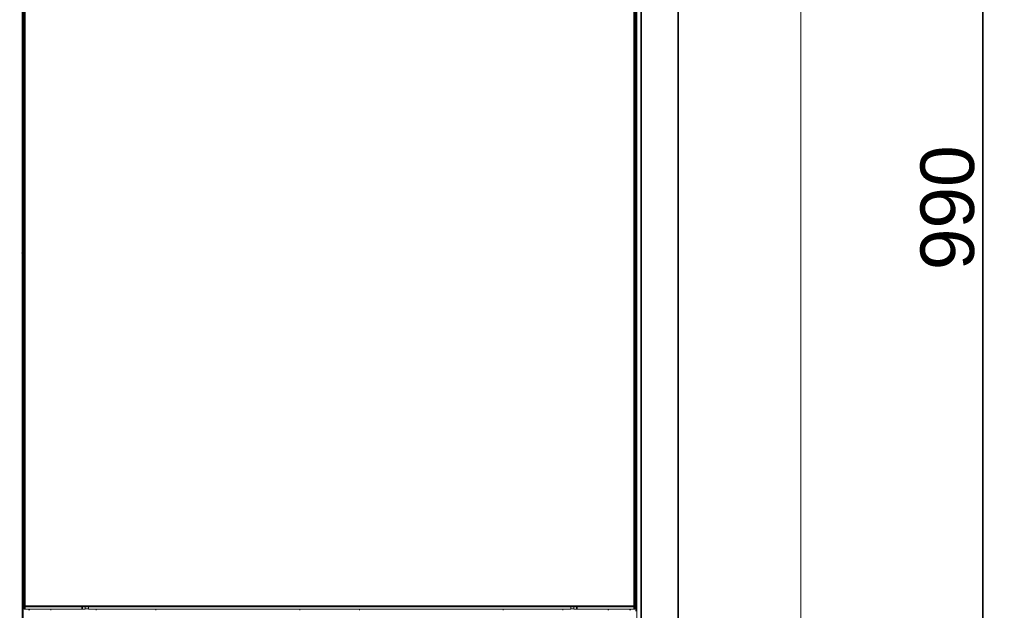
# Model space of a CAD drawing. Header units: millimetres. Extents: x 4 to 1188, y 1 to 840.
# Tile 130 of 210: x 661 to 753, y 320 to 375. Entities that reach past the tile are written whole.
import ezdxf

# ---------------------------------------------------------------- set-up
doc = ezdxf.new("R2010")
doc.units = ezdxf.units.MM
doc.layers.add('1', color=7, linetype='Continuous')
doc.styles.add('Arial Unicode MS', font='Arial Unicode MS')
doc.dimstyles.get("Standard").update_dxf_attribs({"dimtxt": 0.18, "dimasz": 0.18, "dimexe": 0.18, "dimexo": 0.0625, "dimgap": 0.09, "dimtad": 0, "dimtih": 1, "dimtoh": 1, "dimdec": 4, "dimzin": 0, "dimdsep": 46, "dimtxsty": 'Standard', "dimcen": 0.09, "dimadec": 0, "dimazin": 0, "dimtfac": 1, "dimtdec": 4, "dimtofl": 0, "dimtmove": 0, "dimatfit": 3, "dimfxl": 0, "dimtolj": 1, "dimtzin": 0, "dimarcsym": 0})

# ---------------------------------------------------------------- blocks, each defined once
blk = doc.blocks.new('_U3')
at = {"layer": '1', "color": 18, "lineweight": 35}
for p, q in [((531.495, 286.324), (531.495, 257.696)), ((733.781, 286.324), (733.781, 257.696)), ((733.781, 259.696), (531.495, 259.696))]:
    blk.add_line(p, q, dxfattribs=at)
at = {"layer": '1', "color": 18, "lineweight": 70}
for points in [[(531.495, 259.696), (534.995, 260.472), (534.995, 258.92)], [(733.781, 259.696), (730.281, 258.92), (730.281, 260.472)]]:
    blk.add_solid(points, dxfattribs=at)
at = {"layer": '1', "color": 18, "linetype": 'Continuous', "lineweight": 13, "insert": (622.121, 262.256), "char_height": 5, "attachment_point": 7, "line_spacing_factor": 1.047437, "style": 'Arial Unicode MS'}
blk.add_mtext('\\fArial Unicode MS|b0|i0;\\W1.0000;{\\H1.21x;(}1416{\\H1.21x;)}', dxfattribs=at)
blk = doc.blocks.new('_U19')
at = {"layer": '1', "color": 18, "lineweight": 35}
for p, q in [((725.929, 427.753), (752.781, 427.753)), ((750.781, 427.753), (750.781, 286.274)), ((723.352, 286.274), (752.781, 286.274))]:
    blk.add_line(p, q, dxfattribs=at)
at = {"layer": '1', "color": 18, "lineweight": 70}
for points in [[(750.781, 427.753), (751.557, 424.253), (750.005, 424.253)], [(750.781, 286.274), (750.005, 289.774), (751.557, 289.774)]]:
    blk.add_solid(points, dxfattribs=at)
at = {"layer": '1', "color": 18, "linetype": 'Continuous', "lineweight": 13, "insert": (750.026, 351.662), "char_height": 5, "attachment_point": 7, "rotation": 90, "line_spacing_factor": 1.047437, "style": 'Arial Unicode MS'}
blk.add_mtext('\\fArial Unicode MS|b0|i0;\\W1.0000;990', dxfattribs=at)

msp = doc.modelspace()

# ---------------------------------------------------------------- linework, layer by layer
at = {"layer": '1', "color": 154, "linetype": 'Continuous', "lineweight": 13}
for p, q in [((661.1095, 287.1815), (661.1095, 425.0386)), ((718.4952, 420.4672), (718.4952, 287.7529)), ((661.3024, 320.2886), (661.3024, 415.7886)), ((718.3024, 415.7886), (718.3024, 320.2886)), ((661.2095, 315.8546), (661.2095, 412.9529)), ((718.3952, 412.9529), (718.3952, 319.8254)), ((733.7809, 287.3243), (733.7809, 397.1826)), ((661.3012, 372.5458), (661.3012, 373.9743)), ((718.3035, 373.9743), (718.3035, 372.5458)), ((661.3012, 359.46), (661.3012, 360.8886)), ((661.3012, 356.6029), (661.3012, 358.0315)), ((661.2095, 356.5172), (661.1095, 356.5172)), ((661.1095, 354.9672), (661.2095, 354.9672)), ((661.1272, 354.3848), (661.1095, 354.4917)), ((661.1505, 354.2438), (661.1095, 354.237)), ((661.1272, 354.3848), (661.1505, 354.2438)), ((661.1095, 353.4116), (661.1505, 353.4048)), ((661.1095, 353.157), (661.1272, 353.2639)), ((661.1505, 353.4048), (661.1272, 353.2639)), ((661.1095, 352.6815), (661.2095, 352.6815)), ((661.1095, 351.1315), (661.2095, 351.1315)), ((661.1524, 344.0422), (661.1381, 344.0422)), ((661.1381, 344.0422), (661.1381, 343.3365)), ((661.2095, 343.985), (661.1524, 344.0422)), ((661.1524, 344.0422), (661.1524, 343.3365)), ((661.3012, 342.8172), (661.3012, 344.2458)), ((718.3035, 344.2458), (718.3035, 342.8172)), ((661.1381, 343.3365), (661.1381, 343.0208)), ((661.1381, 343.0208), (661.1524, 343.0208)), ((661.1524, 343.3365), (661.1524, 343.0208)), ((661.1524, 343.0208), (661.2095, 343.0779)), ((661.3012, 338.2458), (661.3012, 339.6743)), ((718.3035, 339.6743), (718.3035, 338.2458)), ((661.3012, 333.6743), (661.3012, 335.1029)), ((718.3035, 335.1029), (718.3035, 333.6743)), ((661.1924, 323.7966), (661.1095, 323.6529)), ((661.2095, 323.7966), (661.1924, 323.7966)), ((661.2095, 323.2604), (661.1924, 323.2604)), ((661.1095, 321.7958), (661.1924, 321.6521)), ((661.2095, 322.1882), (661.1924, 322.1882)), ((661.2095, 321.6521), (661.1924, 321.6521)), ((661.3024, 320.2886), (661.3024, 320.2172)), ((661.3024, 320.2172), (661.3738, 320.2172)), ((661.3024, 320.0029), (661.3024, 320.2172)), ((661.3738, 320.0029), (661.3024, 320.0029)), ((666.7166, 320.2172), (661.3738, 320.2172)), ((666.7166, 320.0029), (661.3738, 320.0029)), ((663.7809, 319.8965), (663.7809, 320.0036)), ((663.8024, 319.8958), (663.8024, 320.0029)), ((666.7166, 320.2172), (666.9338, 320.2172)), ((667.0024, 320.0029), (666.7166, 320.0029)), ((712.6705, 320.2172), (666.9342, 320.2172)), ((667.288, 320.0386), (667.0023, 320.0386)), ((667.0024, 320.2172), (667.0024, 320.0029)), ((667.2881, 320.0029), (667.2881, 320.2172)), ((667.2881, 320.0029), (712.3166, 320.0029)), ((668.0166, 320.0029), (668.0166, 319.8958)), ((673.5881, 319.8958), (673.5881, 320.0029)), ((687.0166, 320.0029), (687.0166, 319.8958)), ((692.5881, 319.8958), (692.5881, 320.0029)), ((706.0166, 320.0029), (706.0166, 319.8958)), ((711.5881, 319.8958), (711.5881, 320.0029)), ((712.3166, 320.2172), (712.3166, 320.0029)), ((712.6024, 320.0386), (712.3167, 320.0386)), ((712.6024, 320.0029), (712.6024, 320.2172)), ((712.8881, 320.0029), (712.6024, 320.0029)), ((712.671, 320.2172), (712.8881, 320.2172)), ((718.2309, 320.2172), (712.8881, 320.2172)), ((718.2309, 320.0029), (712.8881, 320.0029)), ((715.8024, 320.0029), (715.8024, 319.8958)), ((715.8238, 320.0036), (715.8238, 319.8965)), ((718.2309, 320.2172), (718.3024, 320.2172)), ((718.3024, 320.0029), (718.2309, 320.0029)), ((718.3024, 320.2172), (718.3024, 320.2886)), ((718.3024, 320.2172), (718.3024, 320.0029))]:
    msp.add_line(p, q, dxfattribs=at)
at = {"layer": '1', "color": 154, "linetype": 'Continuous', "lineweight": 35}
for p, q in [((718.8952, 420.4672), (718.8952, 287.7529)), ((722.3524, 420.4672), (722.3524, 287.3243)), ((661.3738, 415.7886), (661.3738, 320.2886)), ((718.2309, 320.2886), (718.2309, 415.7886)), ((661.1095, 354.3818), (661.1272, 354.3848)), ((661.1272, 353.2639), (661.1095, 353.2668)), ((661.3024, 320.2886), (661.3738, 320.2886)), ((661.3738, 320.2886), (661.3738, 320.2172)), ((661.3738, 320.2886), (718.2309, 320.2886)), ((661.3738, 320.2172), (661.3738, 320.0029)), ((661.7524, 319.8975), (661.7524, 320.0046)), ((666.7166, 320.0029), (666.7166, 320.2172)), ((712.8881, 320.2172), (712.8881, 320.0029)), ((717.8524, 320.0046), (717.8524, 319.8975)), ((718.2309, 320.2172), (718.2309, 320.2886)), ((718.2309, 320.2886), (718.3024, 320.2886)), ((718.2309, 320.0029), (718.2309, 320.2172))]:
    msp.add_line(p, q, dxfattribs=at)
at = {"layer": '1', "color": 154, "linetype": 'Continuous', "lineweight": 13}
for centre, radius, start, end in [((661.2095, 356.5386), 0.1429, 120, 134.428125), ((661.0666, 356.7861), 0.1429, 300, 0), ((661.2095, 356.5386), 0.1429, 225.571875, 270), ((661.2095, 351.11), 0.1429, 90, 134.428125), ((661.2095, 351.11), 0.1429, 225.571875, 240), ((661.0666, 350.8626), 0.1429, 0, 60), ((661.0666, 327.1529), 0.1429, 287.458594, 0), ((661.3738, 320.2886), 0.0714, 180, 270), ((718.2309, 320.2886), 0.0714, 270, 0)]:
    msp.add_arc(centre, radius, start, end, dxfattribs=at)

# ---------------------------------------------------------------- dimensions: what is measured, and where the dimension line sits
at = {"layer": '1', "color": 18, "linetype": 'Continuous', "lineweight": 13}
for base, p1, p2, angle, override, picture, middle in [((750.7812, 286.2743), (724.9294, 427.7529), (692.6738, 286.2743), 90, {"dimtxt": 5, "dimasz": 3.5, "dimexe": 2, "dimexo": 1, "dimgap": 2.5, "dimtad": 1, "dimtih": 0, "dimtoh": 0, "dimdec": 0, "dimlfac": 7, "dimzin": 8, "dimdsep": 44, "dimlunit": 2, "dimtxsty": 'Arial Unicode MS', "dimsah": 1, "dimse1": 0, "dimse2": 0, "dimsd1": 0, "dimsd2": 0, "dimclrd": 18, "dimclre": 18, "dimclrt": 18, "dimtol": 0, "dimtm": -0.1, "dimtfac": 0.4, "dimtdec": 2, "dimtofl": 1, "dimtmove": 0, "dimtzin": 8, "dimlwd": 35, "dimlwe": 35}, '_U19', (750.7812, 357.0136)), ((733.7809, 259.6962), (531.4952, 314.6466), (733.7809, 342.2535), 180, {"dimtxt": 5, "dimasz": 3.5, "dimexe": 2, "dimexo": 1, "dimgap": 2.5, "dimtad": 1, "dimtih": 0, "dimtoh": 0, "dimdec": 2, "dimlfac": 7, "dimzin": 8, "dimdsep": 44, "dimlunit": 2, "dimpost": '(<>)', "dimtxsty": 'Arial Unicode MS', "dimsah": 1, "dimse1": 0, "dimse2": 0, "dimsd1": 0, "dimsd2": 0, "dimclrd": 18, "dimclre": 18, "dimclrt": 18, "dimtm": -0.1, "dimtfac": 0.4, "dimtdec": 2, "dimtofl": 1, "dimtmove": 0, "dimtzin": 8, "dimlwd": 35, "dimlwe": 35}, '_U3', (632.6381, 259.6962))]:
    dim = msp.add_linear_dim(base=base, p1=p1, p2=p2, angle=angle, dimstyle='Standard', override=override, dxfattribs=at)
    dim.commit()
    dim.dimension.update_dxf_attribs({"geometry": picture, "text_midpoint": middle, "dimtype": 160})

doc.saveas('drawing.dxf')
